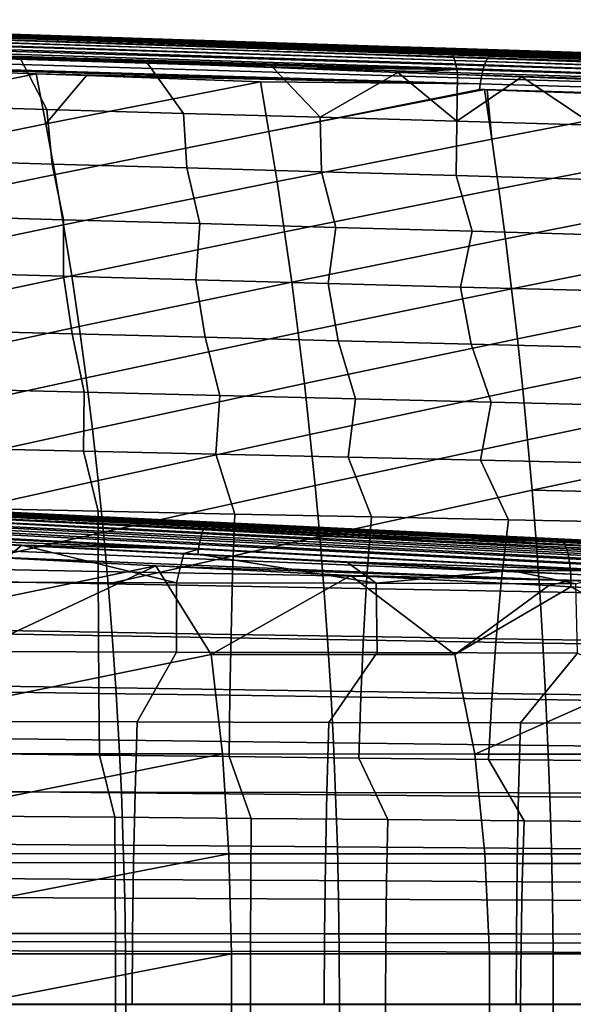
# Model space of a CAD drawing. Header units: metres. Extents: x -25 to 132, y -25 to 25.
# Tile 191 of 256: x 66 to 76, y 0 to 18. Entities that reach past the tile are written whole.
import ezdxf

# ---------------------------------------------------------------- set-up
doc = ezdxf.new("R2010")
doc.units = ezdxf.units.M
doc.layers.add('solid_12_061_071_XXX', color=7, linetype='CONTINUOUS')

msp = doc.modelspace()

# ---------------------------------------------------------------- linework, layer by layer
at = {"layer": 'solid_12_061_071_XXX'}
for points in [[(55.983227, 17.528297, 82.023926), (74.199409, 16.946985, 87.126671), (74.224434, 17.011299, 87.045403), (56.009235, 17.60018, 81.940178)], [(56.009235, 17.60018, 81.940178), (74.224434, 17.011299, 87.045403), (74.251045, 17.065113, 86.957298), (56.037148, 17.660475, 81.848297)], [(56.037148, 17.660475, 81.848297), (74.251045, 17.065113, 86.957298), (74.278854, 17.107676, 86.863586), (56.066525, 17.708223, 81.749741)], [(56.066525, 17.708223, 81.749741), (74.278854, 17.107676, 86.863586), (74.307472, 17.138384, 86.765579), (56.096901, 17.742672, 81.646065)], [(56.096901, 17.742672, 81.646065), (74.307472, 17.138384, 86.765579), (74.33651, 17.156813, 86.664665), (56.127792, 17.763271, 81.538933)], [(74.33651, 17.156813, 86.664665), (74.366661, 17.162663, 86.562561), (70.80555, 17.281363, 85.559181), (56.127792, 17.763271, 81.538933)], [(56.127792, 17.763271, 81.538933), (70.80555, 17.281363, 85.559181), (66.752029, 17.416489, 84.416794)], [(56.127792, 17.763271, 81.538933), (66.752029, 17.416489, 84.416794), (62.681755, 17.552189, 83.269402)], [(61.018997, 17.640841, 69.83342), (60.988029, 17.648342, 69.939827), (64.889984, 17.523972, 71.084923), (73.532494, 17.242462, 73.513809)], [(61.049068, 17.619749, 69.728584), (61.018997, 17.640841, 69.83342), (73.532494, 17.242462, 73.513809), (73.561752, 17.222822, 73.412216)], [(61.077785, 17.58539, 69.62693), (61.049068, 17.619749, 69.728584), (73.561752, 17.222822, 73.412216), (73.589775, 17.19072, 73.313492)], [(55.938549, 17.354502, 82.16185), (74.155457, 16.790607, 87.264229), (74.176308, 16.873075, 87.199959), (55.959541, 17.445971, 82.098213)], [(55.959541, 17.445971, 82.098213), (74.176308, 16.873075, 87.199959), (74.199409, 16.946985, 87.126671), (55.983227, 17.528297, 82.023926)], [(61.10471, 17.538284, 69.529999), (61.077785, 17.58539, 69.62693), (73.589775, 17.19072, 73.313492), (73.616158, 17.146614, 73.21904)], [(61.129433, 17.479155, 69.43927), (61.10471, 17.538284, 69.529999), (73.616158, 17.146614, 73.21904), (73.640526, 17.091131, 73.130211)], [(61.151577, 17.408895, 69.356125), (61.129433, 17.479155, 69.43927), (73.640526, 17.091131, 73.130211), (73.662529, 17.025068, 73.048271)], [(63.434456, 17.532705, 81.873253), (62.681755, 17.552189, 83.269402), (66.752029, 17.416489, 84.416794)], [(68.965042, 17.363157, 80.080711), (63.563126, 17.534288, 80.223999), (63.434456, 17.532705, 81.873253), (68.806709, 17.361502, 81.720352)], [(68.806709, 17.361502, 81.720352), (63.434456, 17.532705, 81.873253), (66.752029, 17.416489, 84.416794), (68.648094, 17.359848, 83.359901)], [(69.123329, 17.364805, 78.441048), (63.691574, 17.535872, 78.574677), (63.563126, 17.534288, 80.223999), (68.965042, 17.363157, 80.080711)], [(69.281937, 17.366436, 76.801468), (63.819992, 17.537449, 76.925339), (63.691574, 17.535872, 78.574677), (69.123329, 17.364805, 78.441048)], [(69.440277, 17.368065, 75.161797), (63.948692, 17.539011, 75.27607), (63.819992, 17.537449, 76.925339), (69.281937, 17.366436, 76.801468)], [(63.948692, 17.539011, 75.27607), (69.440277, 17.368065, 75.161797), (69.598335, 17.369696, 73.522041), (64.077171, 17.540573, 73.626732)], [(64.077171, 17.540573, 73.626732), (69.598335, 17.369696, 73.522041), (64.205437, 17.542133, 71.977325)], [(64.205437, 17.542133, 71.977325), (69.598335, 17.369696, 73.522041), (64.889984, 17.523972, 71.084923)], [(73.532494, 17.242462, 73.513809), (64.889984, 17.523972, 71.084923), (69.598335, 17.369696, 73.522041), (68.781021, 17.399921, 72.228043)], [(68.648094, 17.359848, 83.359901), (66.752029, 17.416489, 84.416794), (70.80555, 17.281363, 85.559181)], [(74.137154, 16.700737, 87.318588), (55.920586, 17.255348, 82.213837), (55.910595, 17.149963, 82.254646), (74.121651, 16.604727, 87.362274)], [(55.920586, 17.255348, 82.213837), (74.137154, 16.700737, 87.318588), (74.155457, 16.790607, 87.264229), (55.938549, 17.354502, 82.16185)], [(61.170803, 17.328583, 69.28183), (61.151577, 17.408895, 69.356125), (73.662529, 17.025068, 73.048271), (73.681847, 16.949364, 72.974388)], [(73.681847, 16.949364, 72.974388), (73.698219, 16.865101, 72.909622), (61.186821, 17.239449, 69.217529), (61.170803, 17.328583, 69.28183)], [(73.698219, 16.865101, 72.909622), (63.509575, 17.153339, 69.890739), (61.186821, 17.239449, 69.217529)], [(74.237625, 17.190477, 81.586494), (68.806709, 17.361502, 81.720352), (68.648094, 17.359848, 83.359901), (74.047913, 17.188799, 83.216026)], [(74.047913, 17.188799, 83.216026), (68.648094, 17.359848, 83.359901), (70.80555, 17.281363, 85.559181), (73.857849, 17.187122, 84.845444)], [(69.598335, 17.369696, 73.522041), (72.660355, 17.276215, 73.368973), (68.781021, 17.399921, 72.228043)], [(73.532494, 17.242462, 73.513809), (68.781021, 17.399921, 72.228043), (72.660355, 17.276215, 73.368973)], [(74.427284, 17.192148, 79.95694), (68.965042, 17.363157, 80.080711), (68.806709, 17.361502, 81.720352), (74.237625, 17.190477, 81.586494)], [(74.617294, 17.193796, 78.327477), (69.123329, 17.364805, 78.441048), (68.965042, 17.363157, 80.080711), (74.427284, 17.192148, 79.95694)], [(74.806984, 17.195446, 76.697906), (69.281937, 17.366436, 76.801468), (69.123329, 17.364805, 78.441048), (74.617294, 17.193796, 78.327477)], [(69.281937, 17.366436, 76.801468), (74.806984, 17.195446, 76.697906), (74.996338, 17.197098, 75.06823), (69.440277, 17.368065, 75.161797)], [(69.440277, 17.368065, 75.161797), (74.996338, 17.197098, 75.06823), (72.660355, 17.276215, 73.368973), (69.598335, 17.369696, 73.522041)], [(73.857849, 17.187122, 84.845444), (70.80555, 17.281363, 85.559181), (74.366661, 17.162663, 86.562561)], [(74.996338, 17.197098, 75.06823), (73.502213, 17.249365, 73.616737), (72.660355, 17.276215, 73.368973)], [(73.532494, 17.242462, 73.513809), (72.660355, 17.276215, 73.368973), (73.502213, 17.249365, 73.616737)], [(74.996338, 17.197098, 75.06823), (76.530128, 17.152782, 74.508347), (73.502213, 17.249365, 73.616737)], [(73.532494, 17.242462, 73.513809), (73.502213, 17.249365, 73.616737), (76.530128, 17.152782, 74.508347), (86.092888, 16.842104, 77.219818)], [(73.561752, 17.222822, 73.412216), (73.532494, 17.242462, 73.513809), (86.092888, 16.842104, 77.219818), (86.121666, 16.823439, 77.120361)], [(74.121651, 16.604727, 87.362274), (55.910595, 17.149963, 82.254646), (58.011925, 17.075508, 82.848473)], [(74.121651, 16.604727, 87.362274), (58.011925, 17.075508, 82.848473), (59.757313, 17.013638, 83.341652)], [(63.509575, 17.153339, 69.890739), (65.81572, 17.06768, 70.5597), (66.295227, 16.144073, 70.146156), (63.826485, 16.215353, 69.396545)], [(73.698219, 16.865101, 72.909622), (65.81572, 17.06768, 70.5597), (63.509575, 17.153339, 69.890739)], [(65.81572, 17.06768, 70.5597), (68.105255, 16.982464, 71.224419), (68.763977, 16.073023, 70.895744), (66.295227, 16.144073, 70.146156)], [(73.698219, 16.865101, 72.909622), (68.105255, 16.982464, 71.224419), (65.81572, 17.06768, 70.5597)], [(73.589775, 17.19072, 73.313492), (73.561752, 17.222822, 73.412216), (86.121666, 16.823439, 77.120361), (86.149277, 16.792822, 77.023567)], [(73.616158, 17.146614, 73.21904), (73.589775, 17.19072, 73.313492), (86.149277, 16.792822, 77.023567), (86.175339, 16.750675, 76.930756)], [(73.640526, 17.091131, 73.130211), (73.616158, 17.146614, 73.21904), (86.175339, 16.750675, 76.930756), (86.199493, 16.697575, 76.843208)], [(73.662529, 17.025068, 73.048271), (73.640526, 17.091131, 73.130211), (86.199493, 16.697575, 76.843208), (86.221428, 16.634243, 76.762108)], [(74.047913, 17.188799, 83.216026), (73.857849, 17.187122, 84.845444), (79.064842, 17.014492, 86.330208), (79.287415, 17.016157, 84.71122)], [(73.857849, 17.187122, 84.845444), (74.366661, 17.162663, 86.562561), (74.840576, 17.146866, 86.696075)], [(79.064842, 17.014492, 86.330208), (73.857849, 17.187122, 84.845444), (74.840576, 17.146866, 86.696075)], [(74.237625, 17.190477, 81.586494), (74.047913, 17.188799, 83.216026), (79.287415, 17.016157, 84.71122), (79.509583, 17.017822, 83.09211)], [(74.251045, 17.065113, 86.957298), (74.224434, 17.011299, 87.045403), (92.428459, 16.392679, 92.186783), (92.455711, 16.450413, 92.096725)], [(74.427284, 17.192148, 79.95694), (74.237625, 17.190477, 81.586494), (79.509583, 17.017822, 83.09211), (79.731667, 17.01948, 81.472961)], [(74.278854, 17.107676, 86.863586), (74.251045, 17.065113, 86.957298), (92.455711, 16.450413, 92.096725), (92.484322, 16.496201, 92.000435)], [(74.307472, 17.138384, 86.765579), (74.278854, 17.107676, 86.863586), (92.484322, 16.496201, 92.000435), (92.513855, 16.529356, 91.899368)], [(74.33651, 17.156813, 86.664665), (74.307472, 17.138384, 86.765579), (92.513855, 16.529356, 91.899368), (92.543861, 16.549377, 91.795036)], [(74.33651, 17.156813, 86.664665), (74.840576, 17.146866, 86.696075), (74.366661, 17.162663, 86.562561)], [(92.543861, 16.549377, 91.795036), (92.57383, 16.555967, 91.688995), (90.813591, 16.614607, 91.193657), (74.33651, 17.156813, 86.664665)], [(74.33651, 17.156813, 86.664665), (90.813591, 16.614607, 91.193657), (86.836998, 16.747093, 90.074402)], [(74.33651, 17.156813, 86.664665), (86.836998, 16.747093, 90.074402), (82.8507, 16.879919, 88.952118)], [(74.33651, 17.156813, 86.664665), (82.8507, 16.879919, 88.952118), (78.853668, 17.013117, 87.8265)], [(74.33651, 17.156813, 86.664665), (78.853668, 17.013117, 87.8265), (74.840576, 17.146866, 86.696075)], [(74.617294, 17.193796, 78.327477), (74.427284, 17.192148, 79.95694), (79.731667, 17.01948, 81.472961), (79.954155, 17.021114, 79.85392)], [(74.806984, 17.195446, 76.697906), (74.617294, 17.193796, 78.327477), (79.954155, 17.021114, 79.85392), (80.176262, 17.022749, 78.234749)], [(80.176262, 17.022749, 78.234749), (80.397972, 17.024385, 76.615463), (74.996338, 17.197098, 75.06823), (74.806984, 17.195446, 76.697906)], [(79.064842, 17.014492, 86.330208), (74.840576, 17.146866, 86.696075), (78.853668, 17.013117, 87.8265)], [(74.996338, 17.197098, 75.06823), (80.397972, 17.024385, 76.615463), (76.530128, 17.152782, 74.508347)], [(74.121651, 16.604727, 87.362274), (59.757313, 17.013638, 83.341652), (62.058098, 16.932041, 83.991676)], [(62.252041, 16.019169, 84.329445), (66.105446, 16.788393, 85.134895), (62.058098, 16.932041, 83.991676)], [(74.121651, 16.604727, 87.362274), (62.058098, 16.932041, 83.991676), (66.105446, 16.788393, 85.134895)], [(68.105255, 16.982464, 71.224419), (70.378181, 16.897676, 71.884888), (71.232758, 16.002193, 71.645279), (68.763977, 16.073023, 70.895744)], [(73.698219, 16.865101, 72.909622), (70.378181, 16.897676, 71.884888), (68.105255, 16.982464, 71.224419)], [(70.378181, 16.897676, 71.884888), (72.634499, 16.813313, 72.541092), (71.232758, 16.002193, 71.645279)], [(73.698219, 16.865101, 72.909622), (72.634499, 16.813313, 72.541092), (70.378181, 16.897676, 71.884888)], [(73.681847, 16.949364, 72.974388), (73.662529, 17.025068, 73.048271), (86.221428, 16.634243, 76.762108), (86.240822, 16.561546, 76.688568)], [(73.698219, 16.865101, 72.909622), (73.681847, 16.949364, 72.974388), (86.240822, 16.561546, 76.688568), (86.257423, 16.480482, 76.623596)], [(74.199409, 16.946985, 87.126671), (74.176308, 16.873075, 87.199959), (92.379631, 16.245016, 92.342896), (92.402969, 16.323868, 92.269249)], [(74.224434, 17.011299, 87.045403), (74.199409, 16.946985, 87.126671), (92.402969, 16.323868, 92.269249), (92.428459, 16.392679, 92.186783)], [(62.43589, 15.103037, 84.648148), (66.279526, 15.881833, 85.45536), (66.105446, 16.788393, 85.134895), (62.252041, 16.019169, 84.329445)], [(66.105446, 16.788393, 85.134895), (66.279526, 15.881833, 85.45536), (67.008629, 16.756319, 85.389969)], [(74.121651, 16.604727, 87.362274), (66.105446, 16.788393, 85.134895), (67.008629, 16.756319, 85.389969)], [(66.279526, 15.881833, 85.45536), (70.151573, 16.644653, 86.277443), (67.008629, 16.756319, 85.389969)], [(74.121651, 16.604727, 87.362274), (67.008629, 16.756319, 85.389969), (70.151573, 16.644653, 86.277443)], [(72.634499, 16.813313, 72.541092), (73.701553, 15.931586, 72.394768), (71.232758, 16.002193, 71.645279)], [(73.698219, 16.865101, 72.909622), (73.713547, 16.772894, 72.855125), (72.634499, 16.813313, 72.541092)], [(72.634499, 16.813313, 72.541092), (73.713547, 16.772894, 72.855125), (73.701553, 15.931586, 72.394768)], [(86.257423, 16.480482, 76.623596), (86.270996, 16.392153, 76.568077), (73.713547, 16.772894, 72.855125), (73.698219, 16.865101, 72.909622)], [(73.713547, 16.772894, 72.855125), (74.874199, 16.729362, 73.193047), (73.701553, 15.931586, 72.394768)], [(74.874199, 16.729362, 73.193047), (76.17038, 15.861195, 73.144196), (73.701553, 15.931586, 72.394768)], [(86.270996, 16.392153, 76.568077), (74.874199, 16.729362, 73.193047), (73.713547, 16.772894, 72.855125)], [(74.137154, 16.700737, 87.318588), (92.358788, 16.157309, 92.406609), (92.379631, 16.245016, 92.342896), (74.155457, 16.790607, 87.264229)], [(74.176308, 16.873075, 87.199959), (74.155457, 16.790607, 87.264229), (92.379631, 16.245016, 92.342896)], [(74.874199, 16.729362, 73.193047), (77.097298, 16.645819, 73.840736), (76.17038, 15.861195, 73.144196)], [(86.270996, 16.392153, 76.568077), (77.097298, 16.645819, 73.840736), (74.874199, 16.729362, 73.193047)], [(66.444206, 14.972129, 85.75766), (70.30632, 15.744235, 86.580841), (70.151573, 16.644653, 86.277443), (66.279526, 15.881833, 85.45536)], [(74.121651, 16.604727, 87.362274), (70.151573, 16.644653, 86.277443), (70.30632, 15.744235, 86.580841), (74.1091, 16.503925, 87.394638)], [(92.340759, 16.062067, 92.459435), (74.121651, 16.604727, 87.362274), (74.1091, 16.503925, 87.394638), (92.325813, 15.960721, 92.500565)], [(74.121651, 16.604727, 87.362274), (92.340759, 16.062067, 92.459435), (92.358788, 16.157309, 92.406609), (74.137154, 16.700737, 87.318588)], [(70.30632, 15.744235, 86.580841), (74.198021, 16.500761, 87.419739), (74.1091, 16.503925, 87.394638)], [(70.45192, 14.840978, 86.866783), (74.332344, 15.606792, 87.705727), (74.198021, 16.500761, 87.419739), (70.30632, 15.744235, 86.580841)], [(92.325813, 15.960721, 92.500565), (74.1091, 16.503925, 87.394638), (74.198021, 16.500761, 87.419739)], [(74.198021, 16.500761, 87.419739), (74.332344, 15.606792, 87.705727), (74.248909, 16.498951, 87.434097)], [(92.325813, 15.960721, 92.500565), (74.198021, 16.500761, 87.419739), (74.248909, 16.498951, 87.434097)], [(74.332344, 15.606792, 87.705727), (78.242485, 16.356802, 88.561119), (74.248909, 16.498951, 87.434097)], [(92.325813, 15.960721, 92.500565), (74.248909, 16.498951, 87.434097), (78.242485, 16.356802, 88.561119)], [(74.458939, 14.709978, 87.97538), (78.357643, 15.468925, 88.830185), (78.242485, 16.356802, 88.561119), (74.332344, 15.606792, 87.705727)], [(66.295227, 16.144073, 70.146156), (66.388458, 15.158953, 69.618324), (63.954838, 15.228731, 68.859726), (63.826485, 16.215353, 69.396545)], [(68.763977, 16.073023, 70.895744), (68.822098, 15.08937, 70.376884), (66.388458, 15.158953, 69.618324), (66.295227, 16.144073, 70.146156)], [(71.232758, 16.002193, 71.645279), (71.255745, 15.019979, 71.135414), (68.822098, 15.08937, 70.376884), (68.763977, 16.073023, 70.895744)], [(73.701553, 15.931586, 72.394768), (73.689423, 14.95078, 71.89389), (71.255745, 15.019979, 71.135414), (71.232758, 16.002193, 71.645279)], [(62.608589, 14.183548, 84.94754), (66.444206, 14.972129, 85.75766), (66.279526, 15.881833, 85.45536), (62.43589, 15.103037, 84.648148)], [(76.17038, 15.861195, 73.144196), (76.123123, 14.881767, 72.652313), (73.689423, 14.95078, 71.89389), (73.701553, 15.931586, 72.394768)], [(66.5989, 14.059248, 86.041641), (70.45192, 14.840978, 86.866783), (70.30632, 15.744235, 86.580841), (66.444206, 14.972129, 85.75766)], [(70.588684, 13.934723, 87.135406), (74.458939, 14.709978, 87.97538), (74.332344, 15.606792, 87.705727), (70.45192, 14.840978, 86.866783)], [(74.57785, 13.810345, 88.228706), (78.465324, 14.578583, 89.083603), (78.357643, 15.468925, 88.830185), (74.458939, 14.709978, 87.97538)], [(63.954838, 15.228731, 68.859726), (66.388458, 15.158953, 69.618324), (66.595573, 14.152058, 69.161186), (64.134964, 14.221264, 68.37545)], [(66.388458, 15.158953, 69.618324), (68.822098, 15.08937, 70.376884), (69.056198, 14.083027, 69.946892), (66.595573, 14.152058, 69.161186)], [(62.770142, 13.260721, 85.227615), (66.5989, 14.059248, 86.041641), (66.444206, 14.972129, 85.75766), (62.608589, 14.183548, 84.94754)], [(68.822098, 15.08937, 70.376884), (71.255745, 15.019979, 71.135414), (71.516838, 14.014171, 70.732559), (69.056198, 14.083027, 69.946892)], [(71.255745, 15.019979, 71.135414), (73.689423, 14.95078, 71.89389), (73.977493, 13.945487, 71.518181), (71.516838, 14.014171, 70.732559)], [(73.689423, 14.95078, 71.89389), (76.123123, 14.881767, 72.652313), (76.438179, 13.876972, 72.303757), (73.977493, 13.945487, 71.518181)], [(66.743607, 13.143212, 86.307312), (70.588684, 13.934723, 87.135406), (70.45192, 14.840978, 86.866783), (66.5989, 14.059248, 86.041641)], [(70.716614, 13.025498, 87.386711), (74.57785, 13.810345, 88.228706), (74.458939, 14.709978, 87.97538), (70.588684, 13.934723, 87.135406)], [(74.689087, 12.907927, 88.465706), (78.566467, 13.6856, 89.321678), (78.465324, 14.578583, 89.083603), (74.57785, 13.810345, 88.228706)], [(66.595573, 14.152058, 69.161186), (66.596062, 13.133605, 68.673477), (64.20652, 13.198743, 67.893387), (64.134964, 14.221264, 68.37545)], [(62.920544, 12.334571, 85.48838), (66.743607, 13.143212, 86.307312), (66.5989, 14.059248, 86.041641), (62.770142, 13.260721, 85.227615)], [(69.056198, 14.083027, 69.946892), (68.985619, 13.068613, 69.453537), (66.596062, 13.133605, 68.673477), (66.595573, 14.152058, 69.161186)], [(71.516838, 14.014171, 70.732559), (71.375191, 13.003764, 70.233566), (68.985619, 13.068613, 69.453537), (69.056198, 14.083027, 69.946892)], [(66.878326, 12.224045, 86.554665), (70.716614, 13.025498, 87.386711), (70.588684, 13.934723, 87.135406), (66.743607, 13.143212, 86.307312)], [(73.977493, 13.945487, 71.518181), (73.764771, 12.939058, 71.013565), (71.375191, 13.003764, 70.233566), (71.516838, 14.014171, 70.732559)], [(76.438179, 13.876972, 72.303757), (76.154373, 12.874496, 71.793518), (73.764771, 12.939058, 71.013565), (73.977493, 13.945487, 71.518181)], [(70.835709, 12.113332, 87.620689), (74.689087, 12.907927, 88.465706), (74.57785, 13.810345, 88.228706), (70.716614, 13.025498, 87.386711)], [(74.792633, 12.002755, 88.686378), (78.661072, 12.790016, 89.544418), (78.566467, 13.6856, 89.321678), (74.689087, 12.907927, 88.465706)], [(64.20652, 13.198743, 67.893387), (66.596062, 13.133605, 68.673477), (66.751534, 12.094769, 68.272263), (64.35022, 12.157413, 67.472404)], [(63.059803, 11.405115, 85.729828), (66.878326, 12.224045, 86.554665), (66.743607, 13.143212, 86.307312), (62.920544, 12.334571, 85.48838)], [(66.596062, 13.133605, 68.673477), (68.985619, 13.068613, 69.453537), (69.152855, 12.032251, 69.072105), (66.751534, 12.094769, 68.272263)], [(67.003059, 11.301767, 86.783699), (70.835709, 12.113332, 87.620689), (70.716614, 13.025498, 87.386711), (66.878326, 12.224045, 86.554665)], [(68.985619, 13.068613, 69.453537), (71.375191, 13.003764, 70.233566), (71.554192, 11.96986, 69.871918), (69.152855, 12.032251, 69.072105)], [(71.375191, 13.003764, 70.233566), (73.764771, 12.939058, 71.013565), (73.955536, 11.907595, 70.671692), (71.554192, 11.96986, 69.871918)], [(70.945984, 11.19825, 87.837357), (74.792633, 12.002755, 88.686378), (74.689087, 12.907927, 88.465706), (70.835709, 12.113332, 87.620689)], [(73.764771, 12.939058, 71.013565), (76.154373, 12.874496, 71.793518), (76.356903, 11.845456, 71.471436), (73.955536, 11.907595, 70.671692)], [(74.888512, 11.094864, 88.890717), (78.749146, 11.891869, 89.751816), (78.661072, 12.790016, 89.544418), (74.792633, 12.002755, 88.686378)], [(63.187916, 10.472372, 85.951965), (67.003059, 11.301767, 86.783699), (66.878326, 12.224045, 86.554665), (63.059803, 11.405115, 85.729828)], [(64.35022, 12.157413, 67.472404), (66.751534, 12.094769, 68.272263), (66.969467, 11.039657, 67.930038), (64.519722, 11.100006, 67.099045)], [(66.751534, 12.094769, 68.272263), (69.152855, 12.032251, 69.072105), (69.41922, 10.979421, 68.761002), (66.969467, 11.039657, 67.930038)], [(67.117813, 10.376402, 86.994415), (70.945984, 11.19825, 87.837357), (70.835709, 12.113332, 87.620689), (67.003059, 11.301767, 86.783699)], [(69.152855, 12.032251, 69.072105), (71.554192, 11.96986, 69.871918), (71.868988, 10.919299, 69.591942), (69.41922, 10.979421, 68.761002)], [(71.047424, 10.280281, 88.03669), (74.888512, 11.094864, 88.890717), (74.792633, 12.002755, 88.686378), (70.945984, 11.19825, 87.837357)], [(71.554192, 11.96986, 69.871918), (73.955536, 11.907595, 70.671692), (74.318771, 10.859292, 70.422844), (71.868988, 10.919299, 69.591942)], [(73.955536, 11.907595, 70.671692), (76.356903, 11.845456, 71.471436), (76.76857, 10.799398, 71.253723), (74.318771, 10.859292, 70.422844)], [(74.9767, 10.184286, 89.07872), (78.830681, 10.991196, 89.943863), (78.749146, 11.891869, 89.751816), (74.888512, 11.094864, 88.890717)], [(63.304882, 9.536356, 86.154785), (67.117813, 10.376402, 86.994415), (67.003059, 11.301767, 86.783699), (63.187916, 10.472372, 85.951965)], [(67.22258, 9.447972, 87.186821), (71.047424, 10.280281, 88.03669), (70.945984, 11.19825, 87.837357), (67.117813, 10.376402, 86.994415)], [(66.969467, 11.039657, 67.930038), (66.957939, 9.976583, 67.547928), (64.56897, 10.031355, 66.724213), (64.519722, 11.100006, 67.099045)], [(69.41922, 10.979421, 68.761002), (69.346924, 9.921902, 68.371628), (66.957939, 9.976583, 67.547928), (66.969467, 11.039657, 67.930038)], [(71.14003, 9.359453, 88.218704), (74.9767, 10.184286, 89.07872), (74.888512, 11.094864, 88.890717), (71.047424, 10.280281, 88.03669)], [(71.868988, 10.919299, 69.591942), (71.735909, 9.867315, 69.195305), (69.346924, 9.921902, 68.371628), (69.41922, 10.979421, 68.761002)], [(74.318771, 10.859292, 70.422844), (74.124908, 9.812821, 70.018967), (71.735909, 9.867315, 69.195305), (71.868988, 10.919299, 69.591942)], [(76.76857, 10.799398, 71.253723), (76.513924, 9.758421, 70.84259), (74.124908, 9.812821, 70.018967), (74.318771, 10.859292, 70.422844)], [(75.05722, 9.271053, 89.250389), (78.905685, 10.088036, 90.120567), (78.830681, 10.991196, 89.943863), (74.9767, 10.184286, 89.07872)], [(63.410709, 8.597087, 86.338295), (67.22258, 9.447972, 87.186821), (67.117813, 10.376402, 86.994415), (63.304882, 9.536356, 86.154785)], [(67.31736, 8.5165, 87.360901), (71.14003, 9.359453, 88.218704), (71.047424, 10.280281, 88.03669), (67.22258, 9.447972, 87.186821)], [(71.223824, 8.435794, 88.383392), (75.05722, 9.271053, 89.250389), (74.9767, 10.184286, 89.07872), (71.14003, 9.359453, 88.218704)], [(64.56897, 10.031355, 66.724213), (66.957939, 9.976583, 67.547928), (67.21962, 8.895036, 67.298943), (64.749199, 8.946866, 66.4347)], [(66.957939, 9.976583, 67.547928), (69.346924, 9.921902, 68.371628), (69.690048, 8.843288, 68.16317), (67.21962, 8.895036, 67.298943)], [(75.05722, 9.271053, 89.250389), (78.974159, 9.182425, 90.281921), (78.905685, 10.088036, 90.120567)], [(69.346924, 9.921902, 68.371628), (71.735909, 9.867315, 69.195305), (72.160484, 8.791626, 69.027374), (69.690048, 8.843288, 68.16317)], [(71.735909, 9.867315, 69.195305), (74.124908, 9.812821, 70.018967), (74.630928, 8.740048, 69.891556), (72.160484, 8.791626, 69.027374)], [(74.124908, 9.812821, 70.018967), (76.513924, 9.758421, 70.84259), (77.101379, 8.688557, 70.755714), (74.630928, 8.740048, 69.891556)], [(63.50539, 7.654579, 86.50248), (67.31736, 8.5165, 87.360901), (67.22258, 9.447972, 87.186821), (63.410709, 8.597087, 86.338295)], [(67.402161, 7.582006, 87.516663), (71.223824, 8.435794, 88.383392), (71.14003, 9.359453, 88.218704), (67.31736, 8.5165, 87.360901)], [(71.223824, 8.435794, 88.383392), (75.130058, 8.355201, 89.405716), (75.05722, 9.271053, 89.250389)], [(75.05722, 9.271053, 89.250389), (75.130058, 8.355201, 89.405716), (79.036102, 8.274405, 90.427917), (78.974159, 9.182425, 90.281921)], [(69.122932, 8.566061, 150.548935), (61.735096, 8.928885, 148.500458), (61.713558, 8.874545, 148.569153), (69.10099, 8.509056, 150.618423)], [(69.146179, 8.613676, 150.473099), (61.757824, 8.974205, 148.425858), (61.735096, 8.928885, 148.500458), (69.122932, 8.566061, 150.548935)], [(69.170372, 8.651176, 150.392059), (61.781418, 9.009849, 148.346436), (61.757824, 8.974205, 148.425858), (69.146179, 8.613676, 150.473099)], [(69.195152, 8.677992, 150.307053), (61.805531, 9.035301, 148.263336), (61.781418, 9.009849, 148.346436), (69.170372, 8.651176, 150.392059)], [(69.220131, 8.693714, 150.21936), (61.829815, 9.050196, 148.177765), (61.805531, 9.035301, 148.263336), (69.195152, 8.677992, 150.307053)], [(61.829815, 9.050196, 148.177765), (69.220131, 8.693714, 150.21936), (65.342613, 8.886176, 149.058594), (61.861797, 9.053936, 148.099777)], [(69.244804, 8.698109, 150.133759), (75.53186, 8.395183, 148.682053), (64.568214, 8.923579, 145.643875)], [(64.601646, 8.913928, 145.521988), (64.568214, 8.923579, 145.643875), (75.53186, 8.395183, 148.682053), (75.569847, 8.386323, 148.571259)], [(69.220131, 8.693714, 150.21936), (69.244804, 8.698109, 150.133759), (64.568214, 8.923579, 145.643875), (65.342613, 8.886176, 149.058594)], [(64.633759, 8.888382, 145.402054), (64.601646, 8.913928, 145.521988), (75.569847, 8.386323, 148.571259), (75.599869, 8.363883, 148.458817)], [(64.664055, 8.847352, 145.286011), (64.633759, 8.888382, 145.402054), (75.599869, 8.363883, 148.458817), (75.628365, 8.327847, 148.349564)], [(67.21962, 8.895036, 67.298943), (67.221413, 7.808081, 66.99868), (64.793785, 7.853781, 66.138557), (64.749199, 8.946866, 66.4347)], [(69.690048, 8.843288, 68.16317), (69.649048, 7.762449, 67.858788), (67.221413, 7.808081, 66.99868), (67.21962, 8.895036, 67.298943)], [(69.062325, 8.370474, 150.734222), (61.675285, 8.742068, 148.684952), (61.6591, 8.665847, 148.730377), (69.046188, 8.291007, 150.778763)], [(69.080681, 8.443528, 150.680511), (61.693523, 8.811972, 148.630951), (61.675285, 8.742068, 148.684952), (69.062325, 8.370474, 150.734222)], [(69.10099, 8.509056, 150.618423), (61.713558, 8.874545, 148.569153), (61.693523, 8.811972, 148.630951), (69.080681, 8.443528, 150.680511)], [(64.692024, 8.791496, 145.175705), (64.664055, 8.847352, 145.286011), (75.628365, 8.327847, 148.349564), (75.654915, 8.278723, 148.245026)], [(64.692024, 8.791496, 145.175705), (75.679161, 8.217198, 148.146667), (75.700752, 8.144139, 148.055878), (64.717239, 8.721714, 145.072937)], [(64.692024, 8.791496, 145.175705), (75.654915, 8.278723, 148.245026), (75.679161, 8.217198, 148.146667)], [(64.717239, 8.721714, 145.072937), (75.700752, 8.144139, 148.055878), (75.719398, 8.060571, 147.973938), (64.739288, 8.639126, 144.979324)], [(72.160484, 8.791626, 69.027374), (72.076683, 7.716885, 68.718887), (69.649048, 7.762449, 67.858788), (69.690048, 8.843288, 68.16317)], [(74.630928, 8.740048, 69.891556), (74.504333, 7.67139, 69.578964), (72.076683, 7.716885, 68.718887), (72.160484, 8.791626, 69.027374)], [(77.101379, 8.688557, 70.755714), (76.931984, 7.625965, 70.439026), (74.504333, 7.67139, 69.578964), (74.630928, 8.740048, 69.891556)], [(61.645206, 8.584409, 148.766571), (61.631973, 8.498966, 148.792572), (62.932869, 8.432116, 149.15213), (69.032524, 8.206335, 150.813461)], [(69.046188, 8.291007, 150.778763), (61.6591, 8.665847, 148.730377), (61.645206, 8.584409, 148.766571), (69.032524, 8.206335, 150.813461)], [(64.739288, 8.639126, 144.979324), (75.719398, 8.060571, 147.973938), (75.734825, 7.967668, 147.901978), (64.757812, 8.545058, 144.896408)], [(64.757812, 8.545058, 144.896408), (75.734825, 7.967668, 147.901978), (75.746826, 7.866734, 147.841019), (64.772514, 8.441023, 144.825485)], [(69.10099, 8.509056, 150.618423), (76.48732, 8.141918, 152.672058), (76.509621, 8.201977, 152.601822), (69.122932, 8.566061, 150.548935)], [(69.122932, 8.566061, 150.548935), (76.509621, 8.201977, 152.601822), (76.533348, 8.25225, 152.524719), (69.146179, 8.613676, 150.473099)], [(69.146179, 8.613676, 150.473099), (76.533348, 8.25225, 152.524719), (76.558128, 8.291929, 152.441971), (69.170372, 8.651176, 150.392059)], [(69.170372, 8.651176, 150.392059), (76.558128, 8.291929, 152.441971), (76.583549, 8.320378, 152.354904), (69.195152, 8.677992, 150.307053)], [(69.195152, 8.677992, 150.307053), (76.583549, 8.320378, 152.354904), (76.609222, 8.337139, 152.264923), (69.220131, 8.693714, 150.21936)], [(69.220131, 8.693714, 150.21936), (76.609222, 8.337139, 152.264923), (76.117867, 8.366859, 152.029114), (69.244804, 8.698109, 150.133759)], [(69.244804, 8.698109, 150.133759), (76.117867, 8.366859, 152.029114), (75.53186, 8.395183, 148.682053)], [(65.842636, 8.282172, 149.957214), (62.932869, 8.432116, 149.15213), (65.031639, 7.61276, 149.909012)], [(69.032524, 8.206335, 150.813461), (62.932869, 8.432116, 149.15213), (65.842636, 8.282172, 149.957214)], [(63.50539, 7.654579, 86.50248), (67.402161, 7.582006, 87.516663), (67.31736, 8.5165, 87.360901)], [(64.772514, 8.441023, 144.825485), (75.746826, 7.866734, 147.841019), (75.755226, 7.759189, 147.791931), (64.783165, 8.328692, 144.767715)], [(67.402161, 7.582006, 87.516663), (71.298782, 7.509331, 88.530746), (71.223824, 8.435794, 88.383392)], [(69.046188, 8.291007, 150.778763), (76.432434, 7.913365, 152.830826), (76.448418, 7.996443, 152.787476), (69.062325, 8.370474, 150.734222)], [(69.062325, 8.370474, 150.734222), (76.448418, 7.996443, 152.787476), (76.466812, 8.073038, 152.734268), (69.080681, 8.443528, 150.680511)], [(69.080681, 8.443528, 150.680511), (76.466812, 8.073038, 152.734268), (76.48732, 8.141918, 152.672058), (69.10099, 8.509056, 150.618423)], [(71.223824, 8.435794, 88.383392), (71.298782, 7.509331, 88.530746), (75.195229, 7.436759, 89.544701), (75.130058, 8.355201, 89.405716)], [(75.130058, 8.355201, 89.405716), (75.195229, 7.436759, 89.544701), (79.091515, 7.364011, 90.558563), (79.036102, 8.274405, 90.427917)], [(76.117867, 8.366859, 152.029114), (76.640213, 8.341685, 152.17337), (79.472198, 8.205276, 149.773071), (75.53186, 8.395183, 148.682053)], [(75.569847, 8.386323, 148.571259), (75.53186, 8.395183, 148.682053), (79.472198, 8.205276, 149.773071), (86.55378, 7.856606, 151.605209)], [(86.584457, 7.833117, 151.490158), (75.599869, 8.363883, 148.458817), (75.569847, 8.386323, 148.571259), (86.55378, 7.856606, 151.605209)], [(86.61351, 7.795392, 151.37851), (75.628365, 8.327847, 148.349564), (75.599869, 8.363883, 148.458817), (86.584457, 7.833117, 151.490158)], [(64.789581, 8.20987, 144.72403), (64.783165, 8.328692, 144.767715), (75.755226, 7.759189, 147.791931)], [(75.755226, 7.759189, 147.791931), (75.759911, 7.646542, 147.755386), (64.791672, 8.086467, 144.695129), (64.789581, 8.20987, 144.72403)], [(65.842636, 8.282172, 149.957214), (65.031639, 7.61276, 149.909012), (68.637749, 7.604084, 150.855499)], [(68.766647, 8.130934, 150.767151), (65.842636, 8.282172, 149.957214), (68.637749, 7.604084, 150.855499)], [(69.032524, 8.206335, 150.813461), (65.842636, 8.282172, 149.957214), (68.766647, 8.130934, 150.767151)], [(69.032524, 8.206335, 150.813461), (68.766647, 8.130934, 150.767151), (69.02095, 8.117755, 150.837631)], [(69.032524, 8.206335, 150.813461), (69.02095, 8.117755, 150.837631), (71.705009, 7.978415, 151.581573), (76.419128, 7.825137, 152.863617)], [(69.032524, 8.206335, 150.813461), (76.419128, 7.825137, 152.863617), (76.432434, 7.913365, 152.830826), (69.046188, 8.291007, 150.778763)], [(86.640503, 7.743985, 151.271927), (75.654915, 8.278723, 148.245026), (75.628365, 8.327847, 148.349564), (86.61351, 7.795392, 151.37851)], [(86.665039, 7.679655, 151.171982), (75.679161, 8.217198, 148.146667), (75.654915, 8.278723, 148.245026), (86.640503, 7.743985, 151.271927)], [(86.68676, 7.603349, 151.080124), (75.700752, 8.144139, 148.055878), (75.679161, 8.217198, 148.146667), (86.665039, 7.679655, 151.171982)], [(68.264214, 7.911161, 145.658279), (64.829964, 7.200865, 144.563583), (64.791672, 8.086467, 144.695129)], [(75.759911, 7.646542, 147.755386), (68.264214, 7.911161, 145.658279), (64.791672, 8.086467, 144.695129)], [(69.02095, 8.117755, 150.837631), (68.766647, 8.130934, 150.767151), (68.637749, 7.604084, 150.855499), (72.242485, 7.594761, 151.807358)], [(71.705009, 7.978415, 151.581573), (69.02095, 8.117755, 150.837631), (72.242485, 7.594761, 151.807358)], [(86.705338, 7.51619, 150.997726), (75.719398, 8.060571, 147.973938), (75.700752, 8.144139, 148.055878), (86.68676, 7.603349, 151.080124)], [(86.720512, 7.419464, 150.92601), (75.734825, 7.967668, 147.901978), (75.719398, 8.060571, 147.973938), (86.705338, 7.51619, 150.997726)], [(67.221413, 7.808081, 66.99868), (67.228645, 6.711046, 66.739204), (64.835373, 6.750494, 65.881927), (64.793785, 7.853781, 66.138557)], [(68.264214, 7.911161, 145.658279), (64.863808, 6.31296, 144.447311), (64.829964, 7.200865, 144.563583)], [(68.264214, 7.911161, 145.658279), (69.262657, 6.309947, 145.712311), (64.893425, 5.415842, 144.345581), (64.863808, 6.31296, 144.447311)], [(68.264214, 7.911161, 145.658279), (71.78788, 7.732579, 146.633713), (69.262657, 6.309947, 145.712311)], [(75.759911, 7.646542, 147.755386), (71.78788, 7.732579, 146.633713), (68.264214, 7.911161, 145.658279)], [(74.682602, 7.823343, 152.406967), (71.705009, 7.978415, 151.581573), (72.242485, 7.594761, 151.807358)], [(76.419128, 7.825137, 152.863617), (71.705009, 7.978415, 151.581573), (74.682602, 7.823343, 152.406967)], [(74.682602, 7.823343, 152.406967), (72.242485, 7.594761, 151.807358), (75.845848, 7.584792, 152.764587)], [(76.419128, 7.825137, 152.863617), (74.682602, 7.823343, 152.406967), (75.845848, 7.584792, 152.764587), (76.405205, 7.733404, 152.884369)], [(86.732048, 7.314594, 150.865997), (75.746826, 7.866734, 147.841019), (75.734825, 7.967668, 147.901978), (86.720512, 7.419464, 150.92601)], [(86.739784, 7.203126, 150.818619), (75.755226, 7.759189, 147.791931), (75.746826, 7.866734, 147.841019), (86.732048, 7.314594, 150.865997)], [(63.50539, 7.654579, 86.50248), (63.588928, 6.708851, 86.647362), (67.476982, 6.644514, 87.654099), (67.402161, 7.582006, 87.516663)], [(69.649048, 7.762449, 67.858788), (69.621925, 6.671652, 67.596474), (67.228645, 6.711046, 66.739204), (67.221413, 7.808081, 66.99868)], [(71.78788, 7.732579, 146.633713), (73.662651, 6.306502, 146.973358), (69.262657, 6.309947, 145.712311)], [(72.076683, 7.716885, 68.718887), (72.015213, 6.632312, 68.453735), (69.621925, 6.671652, 67.596474), (69.649048, 7.762449, 67.858788)], [(71.78788, 7.732579, 146.633713), (75.362564, 7.550716, 147.621872), (73.662651, 6.306502, 146.973358)], [(75.759911, 7.646542, 147.755386), (75.362564, 7.550716, 147.621872), (71.78788, 7.732579, 146.633713)], [(74.504333, 7.67139, 69.578964), (74.408508, 6.593029, 69.310974), (72.015213, 6.632312, 68.453735), (72.076683, 7.716885, 68.718887)], [(76.931984, 7.625965, 70.439026), (76.801804, 6.553801, 70.168213), (74.408508, 6.593029, 69.310974), (74.504333, 7.67139, 69.578964)], [(75.759911, 7.646542, 147.755386), (75.758331, 7.530539, 147.731216), (75.362564, 7.550716, 147.621872)], [(86.743599, 7.086702, 150.784531), (75.759911, 7.646542, 147.755386), (75.755226, 7.759189, 147.791931), (86.739784, 7.203126, 150.818619)], [(75.759911, 7.646542, 147.755386), (86.743599, 7.086702, 150.784531), (78.988136, 7.365572, 148.623184), (75.758331, 7.530539, 147.731216)], [(65.031639, 7.61276, 149.909012), (65.011391, 6.359841, 150.173843), (68.635117, 6.351442, 151.111237), (68.637749, 7.604084, 150.855499)], [(67.402161, 7.582006, 87.516663), (67.476982, 6.644514, 87.654099), (71.364922, 6.580091, 88.660774), (71.298782, 7.509331, 88.530746)], [(68.637749, 7.604084, 150.855499), (68.635117, 6.351442, 151.111237), (72.257896, 6.342425, 152.052353), (72.242485, 7.594761, 151.807358)], [(71.298782, 7.509331, 88.530746), (71.364922, 6.580091, 88.660774), (75.252724, 6.515762, 89.667343), (75.195229, 7.436759, 89.544701)], [(72.242485, 7.594761, 151.807358), (72.257896, 6.342425, 152.052353), (75.879723, 6.332789, 152.997192), (75.845848, 7.584792, 152.764587)], [(75.362564, 7.550716, 147.621872), (75.758331, 7.530539, 147.731216), (73.662651, 6.306502, 146.973358)], [(75.758331, 7.530539, 147.731216), (78.063782, 6.302624, 148.230438), (74.021568, 4.511402, 146.89032), (73.662651, 6.306502, 146.973358)], [(75.758331, 7.530539, 147.731216), (78.988136, 7.365572, 148.623184), (78.063782, 6.302624, 148.230438)], [(75.195229, 7.436759, 89.544701), (75.252724, 6.515762, 89.667343), (79.140411, 6.451283, 90.673843), (79.091515, 7.364011, 90.558563)], [(63.588928, 6.708851, 86.647362), (63.661324, 5.75992, 86.772919), (67.541824, 5.704047, 87.773216), (67.476982, 6.644514, 87.654099)], [(67.228645, 6.711046, 66.739204), (67.236557, 5.605433, 66.519318), (64.871536, 5.638498, 65.664322), (64.835373, 6.750494, 65.881927)], [(69.621925, 6.671652, 67.596474), (69.601578, 5.572411, 67.374306), (67.236557, 5.605433, 66.519318), (67.228645, 6.711046, 66.739204)], [(67.476982, 6.644514, 87.654099), (67.541824, 5.704047, 87.773216), (71.422234, 5.648103, 88.773468), (71.364922, 6.580091, 88.660774)], [(72.015213, 6.632312, 68.453735), (71.966606, 5.539432, 68.229286), (69.601578, 5.572411, 67.374306), (69.621925, 6.671652, 67.596474)], [(71.364922, 6.580091, 88.660774), (71.422234, 5.648103, 88.773468), (75.302551, 5.592243, 89.773643), (75.252724, 6.515762, 89.667343)], [(74.408508, 6.593029, 69.310974), (74.331635, 5.506496, 69.084259), (71.966606, 5.539432, 68.229286), (72.015213, 6.632312, 68.453735)], [(76.801804, 6.553801, 70.168213), (76.696671, 5.473605, 69.939224), (74.331635, 5.506496, 69.084259), (74.408508, 6.593029, 69.310974)], [(75.252724, 6.515762, 89.667343), (75.302551, 5.592243, 89.773643), (79.182777, 5.536257, 90.773766), (79.140411, 6.451283, 90.673843)], [(68.635117, 6.351442, 151.111237), (65.011391, 6.359841, 150.173843), (64.465042, 5.098529, 150.255569), (67.926758, 5.091472, 151.139832)], [(69.469727, 4.514369, 145.575943), (64.918503, 4.516963, 144.259415), (64.893425, 5.415842, 144.345581), (69.262657, 6.309947, 145.712311)], [(72.257896, 6.342425, 152.052353), (68.635117, 6.351442, 151.111237), (67.926758, 5.091472, 151.139832), (71.387924, 5.083924, 152.02623)], [(74.021568, 4.511402, 146.89032), (69.469727, 4.514369, 145.575943), (69.262657, 6.309947, 145.712311), (73.662651, 6.306502, 146.973358)], [(75.879723, 6.332789, 152.997192), (72.257896, 6.342425, 152.052353), (71.387924, 5.083924, 152.02623), (74.848557, 5.075885, 152.91478)], [(78.574043, 4.50806, 148.20253), (74.021568, 4.511402, 146.89032), (78.063782, 6.302624, 148.230438)], [(75.879723, 6.332789, 152.997192), (74.848557, 5.075885, 152.91478), (78.30864, 5.067357, 153.805481)], [(63.661324, 5.75992, 86.772919), (63.722584, 4.807801, 86.879158), (67.596687, 4.760625, 87.874016), (67.541824, 5.704047, 87.773216)], [(67.541824, 5.704047, 87.773216), (67.596687, 4.760625, 87.874016), (71.470734, 4.713394, 88.868828), (71.422234, 5.648103, 88.773468)], [(67.236557, 5.605433, 66.519318), (67.244041, 4.492676, 66.339043), (64.901703, 4.519249, 65.485863), (64.871536, 5.638498, 65.664322)], [(69.601578, 5.572411, 67.374306), (69.58638, 4.466135, 67.192215), (67.244041, 4.492676, 66.339043), (67.236557, 5.605433, 66.519318)], [(71.966606, 5.539432, 68.229286), (71.928719, 4.439627, 68.04538), (69.58638, 4.466135, 67.192215), (69.601578, 5.572411, 67.374306)], [(71.422234, 5.648103, 88.773468), (71.470734, 4.713394, 88.868828), (75.344704, 4.666234, 89.863594), (75.302551, 5.592243, 89.773643)], [(74.331635, 5.506496, 69.084259), (74.271057, 4.413152, 68.898544), (71.928719, 4.439627, 68.04538), (71.966606, 5.539432, 68.229286)], [(75.302551, 5.592243, 89.773643), (75.344704, 4.666234, 89.863594), (79.21862, 4.618972, 90.858322), (79.182777, 5.536257, 90.773766)], [(76.696671, 5.473605, 69.939224), (76.613403, 4.386712, 69.751709), (74.271057, 4.413152, 68.898544), (74.331635, 5.506496, 69.084259)], [(64.424316, 3.828535, 150.418274), (67.88797, 3.822813, 151.294693), (67.926758, 5.091472, 151.139832), (64.465042, 5.098529, 150.255569)], [(67.88797, 3.822813, 151.294693), (71.351326, 3.816704, 152.172302), (71.387924, 5.083924, 152.02623), (67.926758, 5.091472, 151.139832)], [(71.351326, 3.816704, 152.172302), (74.814384, 3.810205, 153.051086), (74.848557, 5.075885, 152.91478), (71.387924, 5.083924, 152.02623)], [(74.814384, 3.810205, 153.051086), (78.277145, 3.803319, 153.931061), (78.30864, 5.067357, 153.805481), (74.848557, 5.075885, 152.91478)], [(63.722584, 4.807801, 86.879158), (63.772701, 3.852513, 86.966087), (67.641571, 3.814273, 87.956482), (67.596687, 4.760625, 87.874016)], [(67.596687, 4.760625, 87.874016), (67.641571, 3.814273, 87.956482), (71.510406, 3.775991, 88.946854), (71.470734, 4.713394, 88.868828)], [(71.470734, 4.713394, 88.868828), (71.510406, 3.775991, 88.946854), (75.379196, 3.737769, 89.937195), (75.344704, 4.666234, 89.863594)], [(75.344704, 4.666234, 89.863594), (75.379196, 3.737769, 89.937195), (79.247948, 3.699467, 90.927513), (79.21862, 4.618972, 90.858322)], [(64.901703, 4.519249, 65.485863), (67.244041, 4.492676, 66.339043), (67.525436, 3.371841, 66.299255), (65.063011, 3.39302, 65.397087)], [(64.939041, 3.616603, 144.188873), (64.918503, 4.516963, 144.259415), (69.469727, 4.514369, 145.575943)], [(69.579819, 2.713313, 145.477066), (64.955025, 2.715069, 144.133957), (64.939041, 3.616603, 144.188873), (69.469727, 4.514369, 145.575943)], [(67.244041, 4.492676, 66.339043), (69.58638, 4.466135, 67.192215), (69.987869, 3.350689, 67.201416), (67.525436, 3.371841, 66.299255)], [(74.204842, 2.711313, 146.819382), (69.579819, 2.713313, 145.477066), (69.469727, 4.514369, 145.575943), (74.021568, 4.511402, 146.89032)], [(69.58638, 4.466135, 67.192215), (71.928719, 4.439627, 68.04538), (72.450302, 3.329564, 68.103577), (69.987869, 3.350689, 67.201416)], [(78.830093, 2.709067, 148.160919), (74.204842, 2.711313, 146.819382), (74.021568, 4.511402, 146.89032), (78.574043, 4.50806, 148.20253)], [(71.928719, 4.439627, 68.04538), (74.271057, 4.413152, 68.898544), (74.912743, 3.308465, 69.005737), (72.450302, 3.329564, 68.103577)], [(74.271057, 4.413152, 68.898544), (76.613403, 4.386712, 69.751709), (77.375175, 3.287395, 69.90789), (74.912743, 3.308465, 69.005737)], [(63.772701, 3.852513, 86.966087), (63.81168, 2.894071, 87.033699), (67.676483, 2.865012, 88.02063), (67.641571, 3.814273, 87.956482)], [(64.395294, 2.552895, 150.534317), (67.860359, 2.548874, 151.40506), (67.88797, 3.822813, 151.294693), (64.424316, 3.828535, 150.418274)], [(67.641571, 3.814273, 87.956482), (67.676483, 2.865012, 88.02063), (71.54126, 2.835923, 89.007545), (71.510406, 3.775991, 88.946854)], [(67.860359, 2.548874, 151.40506), (71.325294, 2.544586, 152.276321), (71.351326, 3.816704, 152.172302), (67.88797, 3.822813, 151.294693)], [(71.325294, 2.544586, 152.276321), (74.790108, 2.540031, 153.148102), (74.814384, 3.810205, 153.051086), (71.351326, 3.816704, 152.172302)], [(71.510406, 3.775991, 88.946854), (71.54126, 2.835923, 89.007545), (75.406013, 2.80688, 89.994446), (75.379196, 3.737769, 89.937195)], [(74.790108, 2.540031, 153.148102), (78.254784, 2.535208, 154.020386), (78.277145, 3.803319, 153.931061), (74.814384, 3.810205, 153.051086)], [(75.379196, 3.737769, 89.937195), (75.406013, 2.80688, 89.994446), (79.270752, 2.777779, 90.981331), (79.247948, 3.699467, 90.927513)], [(67.525436, 3.371841, 66.299255), (67.529839, 2.249871, 66.198883), (65.079964, 2.264024, 65.297577), (65.063011, 3.39302, 65.397087)], [(69.987869, 3.350689, 67.201416), (69.979713, 2.235734, 67.100197), (67.529839, 2.249871, 66.198883), (67.525436, 3.371841, 66.299255)], [(72.450302, 3.329564, 68.103577), (72.429588, 2.221615, 68.001503), (69.979713, 2.235734, 67.100197), (69.987869, 3.350689, 67.201416)], [(74.912743, 3.308465, 69.005737), (74.879463, 2.207514, 68.902802), (72.429588, 2.221615, 68.001503), (72.450302, 3.329564, 68.103577)], [(77.375175, 3.287395, 69.90789), (77.329338, 2.19343, 69.804108), (74.879463, 2.207514, 68.902802), (74.912743, 3.308465, 69.005737)], [(63.81168, 2.894071, 87.033699), (63.83952, 1.932494, 87.081993), (67.701416, 1.912865, 88.066452), (67.676483, 2.865012, 88.02063)], [(67.676483, 2.865012, 88.02063), (67.701416, 1.912865, 88.066452), (71.563301, 1.893216, 89.050896), (71.54126, 2.835923, 89.007545)], [(64.966461, 1.812644, 144.094681), (64.955025, 2.715069, 144.133957), (69.579819, 2.713313, 145.477066)], [(69.632393, 0.909006, 145.426819), (64.973335, 0.90963, 144.07106), (64.966461, 1.812644, 144.094681), (69.579819, 2.713313, 145.477066)], [(74.291481, 0.908297, 146.782516), (69.632393, 0.909006, 145.426819), (69.579819, 2.713313, 145.477066), (74.204842, 2.711313, 146.819382)], [(71.54126, 2.835923, 89.007545), (71.563301, 1.893216, 89.050896), (75.425171, 1.8736, 90.035339), (75.406013, 2.80688, 89.994446)], [(78.950584, 0.907503, 148.138138), (74.291481, 0.908297, 146.782516), (74.204842, 2.711313, 146.819382), (78.830093, 2.709067, 148.160919)], [(75.406013, 2.80688, 89.994446), (75.425171, 1.8736, 90.035339), (79.287041, 1.853946, 91.019775), (79.270752, 2.777779, 90.981331)], [(64.37793, 1.273525, 150.60376), (67.843857, 1.271455, 151.471085), (67.860359, 2.548874, 151.40506), (64.395294, 2.552895, 150.534317)], [(67.843857, 1.271455, 151.471085), (71.309746, 1.269251, 152.338516), (71.325294, 2.544586, 152.276321), (67.860359, 2.548874, 151.40506)], [(71.309746, 1.269251, 152.338516), (74.775612, 1.266911, 153.20607), (74.790108, 2.540031, 153.148102), (71.325294, 2.544586, 152.276321)], [(74.775612, 1.266911, 153.20607), (78.24144, 1.264435, 154.073746), (78.254784, 2.535208, 154.020386), (74.790108, 2.540031, 153.148102)], [(67.529839, 2.249871, 66.198883), (67.532379, 1.125072, 66.138451), (65.090111, 1.132155, 65.237694), (65.079964, 2.264024, 65.297577)], [(69.979713, 2.235734, 67.100197), (69.974655, 1.117996, 67.039207), (67.532379, 1.125072, 66.138451), (67.529839, 2.249871, 66.198883)], [(72.429588, 2.221615, 68.001503), (72.416924, 1.11093, 67.939972), (69.974655, 1.117996, 67.039207), (69.979713, 2.235734, 67.100197)], [(74.879463, 2.207514, 68.902802), (74.8592, 1.103872, 68.840729), (72.416924, 1.11093, 67.939972), (72.429588, 2.221615, 68.001503)], [(77.329338, 2.19343, 69.804108), (77.301468, 1.096823, 69.741486), (74.8592, 1.103872, 68.840729), (74.879463, 2.207514, 68.902802)], [(63.83952, 1.932494, 87.081993), (63.856224, 0.967798, 87.11097), (67.71637, 0.957853, 88.093941), (67.701416, 1.912865, 88.066452)], [(67.701416, 1.912865, 88.066452), (67.71637, 0.957853, 88.093941), (71.576523, 0.9479, 89.076912), (71.563301, 1.893216, 89.050896)], [(71.563301, 1.893216, 89.050896), (71.576523, 0.9479, 89.076912), (75.436668, 0.937963, 90.059875), (75.425171, 1.8736, 90.035339)], [(75.425171, 1.8736, 90.035339), (75.436668, 0.937963, 90.059875), (79.296806, 0.928007, 91.042839), (79.287041, 1.853946, 91.019775)], [(64.372192, -0.007681, 150.626724), (67.838402, -0.007669, 151.492905), (67.843857, 1.271455, 151.471085), (64.37793, 1.273525, 150.60376)], [(67.838402, -0.007669, 151.492905), (71.304611, -0.007655, 152.35907), (71.309746, 1.269251, 152.338516), (67.843857, 1.271455, 151.471085)], [(71.304611, -0.007655, 152.35907), (74.770821, -0.007641, 153.22522), (74.775612, 1.266911, 153.20607), (71.309746, 1.269251, 152.338516)], [(74.770821, -0.007641, 153.22522), (78.237038, -0.007626, 154.09137), (78.24144, 1.264435, 154.073746), (74.775612, 1.266911, 153.20607)], [(65.093269, 0, 65.217621), (65.090111, 1.132155, 65.237694), (67.532379, 1.125072, 66.138451), (67.532768, 0, 66.118111)], [(67.532768, 0, 66.118111), (67.532379, 1.125072, 66.138451), (69.974655, 1.117996, 67.039207), (69.972275, 0, 67.0186)], [(69.972275, 0, 67.0186), (69.974655, 1.117996, 67.039207), (72.416924, 1.11093, 67.939972), (72.411774, 0, 67.91909)], [(72.411774, 0, 67.91909), (72.416924, 1.11093, 67.939972), (74.8592, 1.103872, 68.840729), (74.85128, 0, 68.819572)], [(74.85128, 0, 68.819572), (74.8592, 1.103872, 68.840729), (77.301468, 1.096823, 69.741486), (77.290787, 0, 69.720062)], [(63.856224, 0.967798, 87.11097), (63.86179, 0, 87.120628), (67.721359, 0, 88.103104), (67.71637, 0.957853, 88.093941)], [(64.975647, 0.006317, 144.063126), (64.973335, 0.90963, 144.07106), (69.632393, 0.909006, 145.426819)], [(69.632591, -0.896382, 145.426651), (64.973396, -0.896997, 144.070847), (64.975647, 0.006317, 144.063126), (69.632393, 0.909006, 145.426819)], [(67.71637, 0.957853, 88.093941), (67.721359, 0, 88.103104), (71.580925, 0, 89.085579), (71.576523, 0.9479, 89.076912)], [(74.291801, -0.895683, 146.782394), (69.632591, -0.896382, 145.426651), (69.632393, 0.909006, 145.426819), (74.291481, 0.908297, 146.782516)], [(71.576523, 0.9479, 89.076912), (71.580925, 0, 89.085579), (75.440498, 0, 90.068054), (75.436668, 0.937963, 90.059875)], [(78.951027, -0.8949, 148.138062), (74.291801, -0.895683, 146.782394), (74.291481, 0.908297, 146.782516), (78.950584, 0.907503, 148.138138)], [(75.436668, 0.937963, 90.059875), (75.440498, 0, 90.068054), (79.300064, 0, 91.050529), (79.296806, 0.928007, 91.042839)], [(67.71637, -0.957853, 88.093941), (67.721359, 0, 88.103104), (63.86179, 0, 87.120628), (63.856224, -0.967798, 87.11097)], [(67.532379, -1.125072, 66.138451), (65.090111, -1.132155, 65.237694), (65.093269, 0, 65.217621), (67.532768, 0, 66.118111)], [(69.974655, -1.117996, 67.039207), (67.532379, -1.125072, 66.138451), (67.532768, 0, 66.118111), (69.972275, 0, 67.0186)], [(71.576523, -0.9479, 89.076912), (71.580925, 0, 89.085579), (67.721359, 0, 88.103104), (67.71637, -0.957853, 88.093941)], [(72.416924, -1.11093, 67.939972), (69.974655, -1.117996, 67.039207), (69.972275, 0, 67.0186), (72.411774, 0, 67.91909)], [(75.436668, -0.937962, 90.059875), (75.440498, 0, 90.068054), (71.580925, 0, 89.085579), (71.576523, -0.9479, 89.076912)], [(74.8592, -1.103872, 68.840729), (72.416924, -1.11093, 67.939972), (72.411774, 0, 67.91909), (74.85128, 0, 68.819572)], [(77.301468, -1.096823, 69.741486), (74.8592, -1.103872, 68.840729), (74.85128, 0, 68.819572), (77.290787, 0, 69.720062)], [(79.296806, -0.928007, 91.042839), (79.300064, 0, 91.050529), (75.440498, 0, 90.068054), (75.436668, -0.937962, 90.059875)]]:
    msp.add_3dface(points, dxfattribs=at)

doc.saveas('drawing.dxf')
